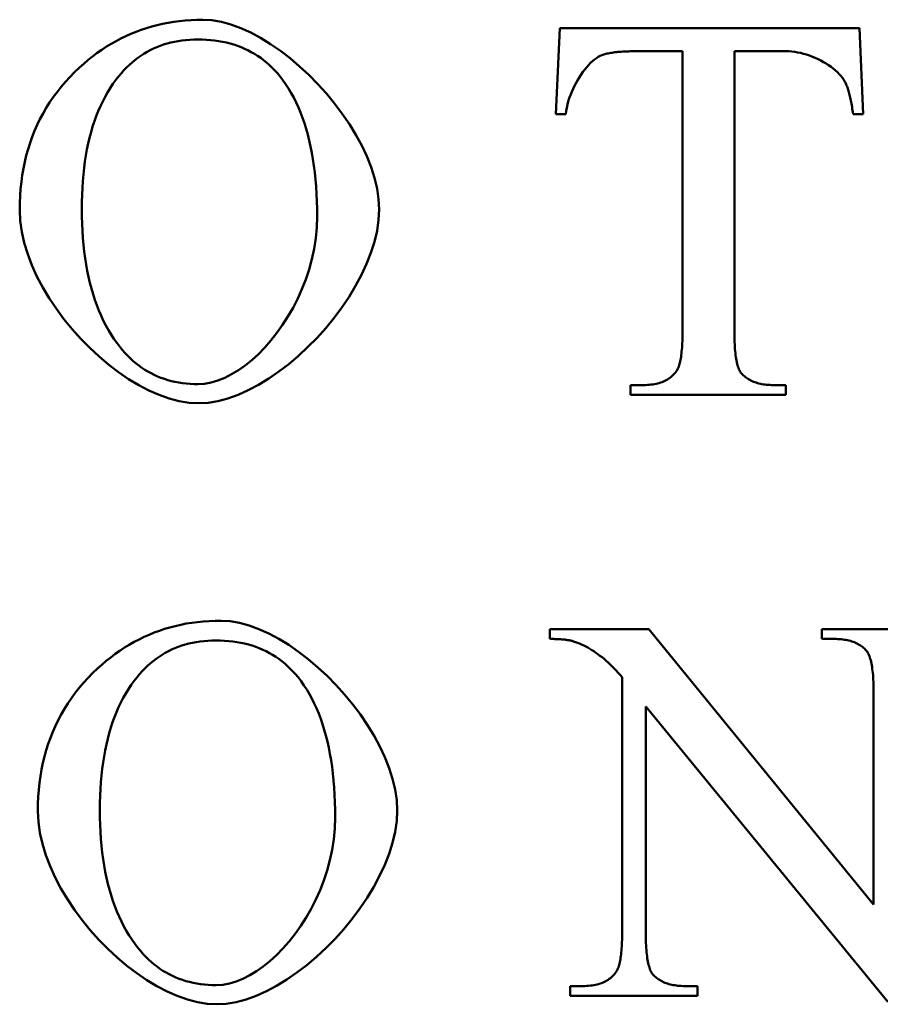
# Model space of a CAD drawing. Header units: millimetres. Extents: x 163 to 2699, y 224 to 730.
# Tile 8 of 168: x 205.39 to 208.91, y 451.11 to 455.14. Entities that reach past the tile are written whole.
import ezdxf

# ---------------------------------------------------------------- set-up
doc = ezdxf.new("R2010")
doc.units = ezdxf.units.MM
doc.layers.add('可見 (ISO)', color=7, linetype='Continuous', lineweight=50)

msp = doc.modelspace()

# ---------------------------------------------------------------- linework, layer by layer
at = {"layer": '可見 (ISO)'}
for p, q in [((207.5836, 454.7516), (207.6008, 455.1033)), ((207.6008, 455.1033), (208.825, 455.1033)), ((208.825, 455.1033), (208.8409, 454.7516)), ((208.102, 455.0089), (207.9218, 455.0089)), ((208.102, 453.8631), (208.102, 455.0089)), ((208.314, 455.0089), (208.314, 453.8631)), ((208.5248, 455.0089), (208.314, 455.0089)), ((207.6253, 454.7516), (207.5836, 454.7516)), ((208.8409, 454.7516), (208.7993, 454.7516)), ((207.89, 453.6437), (207.9427, 453.6437)), ((207.89, 453.6033), (207.89, 453.6437)), ((208.4733, 453.6437), (208.5248, 453.6437)), ((208.5248, 453.6437), (208.5248, 453.6033)), ((208.5248, 453.6033), (207.89, 453.6033)), ((207.5597, 452.6055), (207.5597, 452.6459)), ((207.5597, 452.6459), (207.9641, 452.6459)), ((207.9641, 452.6459), (208.8833, 451.5197)), ((208.6713, 452.6459), (209.1921, 452.6459)), ((208.6713, 452.6055), (208.6713, 452.6459)), ((208.7227, 452.6055), (208.6713, 452.6055)), ((207.8551, 451.4057), (207.8551, 452.4486)), ((208.8833, 451.5197), (208.8833, 452.3861)), ((207.9519, 452.3297), (207.9519, 451.4057)), ((208.9409, 451.1214), (207.9519, 452.3297)), ((207.6431, 451.1863), (207.6945, 451.1863)), ((207.6431, 451.1459), (207.6431, 451.1863)), ((208.1112, 451.1863), (208.1639, 451.1863)), ((208.1639, 451.1863), (208.1639, 451.1459)), ((208.1639, 451.1459), (207.6431, 451.1459))]:
    msp.add_line(p, q, dxfattribs=at)
at = {"layer": '可見 (ISO)', "flags": 128}
for points in [[(205.6363, 454.9415), (205.654, 454.9575), (205.672, 454.9728), (205.6903, 454.9875), (205.7089, 455.0014), (205.7277, 455.0147), (205.7469, 455.0273), (205.7663, 455.0392), (205.7861, 455.0504), (205.8061, 455.061), (205.8264, 455.0709), (205.847, 455.0801), (205.8679, 455.0886), (205.8891, 455.0964), (205.9106, 455.1035), (205.9323, 455.11), (205.9544, 455.1158), (205.9767, 455.1209), (205.9993, 455.1253), (206.0223, 455.1291), (206.0455, 455.1321), (206.069, 455.1345), (206.0928, 455.1362), (206.1168, 455.1373), (206.1412, 455.1376)], [(206.1412, 455.1376), (206.1785, 455.1353), (206.2169, 455.1287), (206.2562, 455.1179), (206.2963, 455.1032), (206.3367, 455.0848), (206.3774, 455.0631), (206.4179, 455.0381), (206.4582, 455.0103), (206.4979, 454.9797), (206.5368, 454.9467), (206.5747, 454.9115), (206.6113, 454.8743), (206.6464, 454.8353), (206.6797, 454.7949), (206.711, 454.7532), (206.7401, 454.7106), (206.7666, 454.6671), (206.7904, 454.6232), (206.8112, 454.5789), (206.8287, 454.5346), (206.8428, 454.4905), (206.8532, 454.4469), (206.8596, 454.4039), (206.8618, 454.3619)], [(206.1204, 455.0567), (206.1038, 455.0564), (206.0874, 455.0557), (206.0714, 455.0544), (206.0556, 455.0526), (206.0401, 455.0502), (206.0248, 455.0474), (206.0099, 455.044), (205.9952, 455.0401), (205.9808, 455.0357), (205.9667, 455.0308), (205.9529, 455.0253), (205.9393, 455.0193), (205.926, 455.0128), (205.913, 455.0058), (205.9003, 454.9983), (205.8878, 454.9903), (205.8756, 454.9817), (205.8637, 454.9726), (205.8521, 454.963), (205.8407, 454.9529), (205.8296, 454.9422), (205.8188, 454.9311), (205.8083, 454.9194), (205.7981, 454.9072)], [(206.4561, 454.906), (206.4459, 454.9183), (206.4353, 454.93), (206.4244, 454.9413), (206.4131, 454.952), (206.4016, 454.9622), (206.3897, 454.9719), (206.3775, 454.9811), (206.3649, 454.9897), (206.3521, 454.9978), (206.3389, 455.0054), (206.3254, 455.0125), (206.3115, 455.019), (206.2974, 455.025), (206.2829, 455.0305), (206.2681, 455.0355), (206.253, 455.04), (206.2375, 455.0439), (206.2218, 455.0473), (206.2057, 455.0502), (206.1893, 455.0525), (206.1725, 455.0544), (206.1555, 455.0557), (206.1381, 455.0564), (206.1204, 455.0567)], [(207.7723, 454.993), (207.765, 454.9899), (207.7575, 454.9858), (207.7498, 454.9808), (207.742, 454.9749), (207.7342, 454.9682), (207.7263, 454.9608), (207.7184, 454.9526), (207.7105, 454.9437), (207.7027, 454.9343), (207.6951, 454.9242), (207.6877, 454.9136), (207.6804, 454.9026), (207.6734, 454.8911), (207.6667, 454.8793), (207.6604, 454.8672), (207.6544, 454.8547), (207.6489, 454.8421), (207.6438, 454.8293), (207.6392, 454.8163), (207.6351, 454.8033), (207.6317, 454.7903), (207.6289, 454.7773), (207.6267, 454.7644), (207.6253, 454.7516)], [(207.9218, 455.0089), (207.9132, 455.0089), (207.9047, 455.0088), (207.8964, 455.0087), (207.8884, 455.0085), (207.8806, 455.0082), (207.873, 455.0079), (207.8656, 455.0076), (207.8584, 455.0071), (207.8514, 455.0067), (207.8446, 455.0061), (207.8381, 455.0056), (207.8318, 455.0049), (207.8256, 455.0042), (207.8197, 455.0035), (207.814, 455.0027), (207.8085, 455.0018), (207.8033, 455.0009), (207.7982, 455), (207.7934, 454.9989), (207.7887, 454.9979), (207.7843, 454.9967), (207.7801, 454.9955), (207.7761, 454.9943), (207.7723, 454.993)], [(208.7662, 454.8839), (208.7615, 454.8919), (208.756, 454.8998), (208.7498, 454.9076), (208.7429, 454.9153), (208.7353, 454.9229), (208.7271, 454.9303), (208.7183, 454.9376), (208.7091, 454.9446), (208.6993, 454.9515), (208.6891, 454.958), (208.6785, 454.9643), (208.6675, 454.9703), (208.6563, 454.976), (208.6448, 454.9813), (208.633, 454.9862), (208.6211, 454.9907), (208.6091, 454.9947), (208.597, 454.9983), (208.5848, 455.0015), (208.5726, 455.0041), (208.5605, 455.0062), (208.5484, 455.0077), (208.5365, 455.0086), (208.5248, 455.0089)], [(205.3924, 454.3594), (205.3928, 454.3889), (205.3941, 454.4179), (205.3962, 454.4465), (205.3992, 454.4746), (205.403, 454.5023), (205.4077, 454.5295), (205.4132, 454.5563), (205.4195, 454.5826), (205.4267, 454.6084), (205.4348, 454.6338), (205.4437, 454.6588), (205.4534, 454.6832), (205.464, 454.7073), (205.4754, 454.7308), (205.4877, 454.754), (205.5008, 454.7766), (205.5148, 454.7988), (205.5296, 454.8206), (205.5453, 454.8419), (205.5618, 454.8627), (205.5791, 454.8831), (205.5973, 454.903), (205.6164, 454.9225), (205.6363, 454.9415)], [(205.7981, 454.9072), (205.7857, 454.8914), (205.7738, 454.875), (205.7624, 454.8579), (205.7516, 454.8403), (205.7413, 454.8221), (205.7316, 454.8033), (205.7223, 454.7839), (205.7136, 454.764), (205.7055, 454.7434), (205.6978, 454.7222), (205.6907, 454.7004), (205.6841, 454.678), (205.678, 454.6551), (205.6725, 454.6315), (205.6675, 454.6073), (205.663, 454.5826), (205.659, 454.5572), (205.6556, 454.5313), (205.6527, 454.5047), (205.6503, 454.4776), (205.6485, 454.4499), (205.6472, 454.4215), (205.6464, 454.3926), (205.6461, 454.3631)], [(206.6081, 454.3324), (206.6078, 454.3642), (206.6071, 454.3952), (206.6057, 454.4256), (206.6039, 454.4553), (206.6015, 454.4843), (206.5986, 454.5126), (206.5952, 454.5402), (206.5912, 454.5672), (206.5867, 454.5935), (206.5817, 454.6191), (206.5762, 454.644), (206.5701, 454.6682), (206.5635, 454.6918), (206.5564, 454.7147), (206.5487, 454.7369), (206.5406, 454.7584), (206.5319, 454.7792), (206.5226, 454.7994), (206.5129, 454.8188), (206.5026, 454.8376), (206.4918, 454.8557), (206.4804, 454.8732), (206.4685, 454.8899), (206.4561, 454.906)], [(208.7993, 454.7516), (208.7982, 454.7591), (208.7972, 454.7665), (208.7961, 454.7737), (208.795, 454.7808), (208.7938, 454.7876), (208.7926, 454.7943), (208.7914, 454.8008), (208.7902, 454.8071), (208.7889, 454.8133), (208.7876, 454.8192), (208.7862, 454.825), (208.7849, 454.8306), (208.7835, 454.836), (208.7821, 454.8413), (208.7806, 454.8463), (208.7791, 454.8512), (208.7776, 454.8559), (208.7761, 454.8605), (208.7745, 454.8648), (208.7729, 454.869), (208.7713, 454.873), (208.7696, 454.8768), (208.7679, 454.8805), (208.7662, 454.8839)], [(206.124, 453.569), (206.0847, 453.5712), (206.0445, 453.5778), (206.0036, 453.5886), (205.9622, 453.6032), (205.9206, 453.6215), (205.8789, 453.6432), (205.8375, 453.6681), (205.7966, 453.696), (205.7563, 453.7266), (205.717, 453.7598), (205.6788, 453.7953), (205.642, 453.8328), (205.6068, 453.8721), (205.5734, 453.913), (205.5422, 453.9553), (205.5132, 453.9987), (205.4868, 454.043), (205.4631, 454.088), (205.4425, 454.1335), (205.4251, 454.1792), (205.4111, 454.2248), (205.4009, 454.2702), (205.3946, 454.3152), (205.3924, 454.3594)], [(205.6461, 454.3631), (205.6464, 454.3327), (205.6472, 454.303), (205.6485, 454.2738), (205.6505, 454.2453), (205.6529, 454.2173), (205.6559, 454.1899), (205.6594, 454.1631), (205.6635, 454.1369), (205.6682, 454.1113), (205.6733, 454.0863), (205.679, 454.0619), (205.6853, 454.038), (205.6921, 454.0148), (205.6995, 453.9921), (205.7074, 453.9701), (205.7158, 453.9486), (205.7248, 453.9277), (205.7343, 453.9074), (205.7444, 453.8877), (205.755, 453.8686), (205.7662, 453.8501), (205.7779, 453.8322), (205.7902, 453.8149), (205.803, 453.7981)], [(206.8618, 454.3619), (206.8596, 454.3186), (206.8531, 454.2744), (206.8426, 454.2296), (206.8284, 454.1844), (206.8106, 454.139), (206.7896, 454.0937), (206.7655, 454.0487), (206.7386, 454.0043), (206.7091, 453.9607), (206.6774, 453.9182), (206.6435, 453.8769), (206.6078, 453.8372), (206.5705, 453.7993), (206.5319, 453.7633), (206.4921, 453.7297), (206.4515, 453.6985), (206.4102, 453.6702), (206.3686, 453.6448), (206.3268, 453.6226), (206.2851, 453.604), (206.2437, 453.589), (206.2029, 453.578), (206.1629, 453.5713), (206.124, 453.569)], [(206.1216, 453.6474), (206.1483, 453.6491), (206.1754, 453.6541), (206.203, 453.6623), (206.2308, 453.6735), (206.2587, 453.6876), (206.2865, 453.7045), (206.3141, 453.724), (206.3414, 453.746), (206.3682, 453.7704), (206.3943, 453.7971), (206.4195, 453.8259), (206.4439, 453.8566), (206.4671, 453.8893), (206.4891, 453.9236), (206.5097, 453.9595), (206.5288, 453.9969), (206.5462, 454.0356), (206.5617, 454.0755), (206.5753, 454.1164), (206.5867, 454.1583), (206.5958, 454.201), (206.6026, 454.2443), (206.6067, 454.2882), (206.6081, 454.3324)], [(208.0775, 453.7013), (208.0795, 453.7044), (208.0814, 453.7079), (208.0832, 453.7116), (208.085, 453.7157), (208.0866, 453.7201), (208.0882, 453.7248), (208.0897, 453.7298), (208.0911, 453.7351), (208.0924, 453.7407), (208.0936, 453.7467), (208.0948, 453.7529), (208.0959, 453.7595), (208.0968, 453.7664), (208.0977, 453.7736), (208.0985, 453.7812), (208.0993, 453.789), (208.0999, 453.7972), (208.1004, 453.8056), (208.1009, 453.8144), (208.1013, 453.8235), (208.1016, 453.8329), (208.1018, 453.8427), (208.1019, 453.8527), (208.102, 453.8631)], [(208.314, 453.8631), (208.314, 453.8517), (208.3142, 453.8407), (208.3144, 453.8301), (208.3148, 453.8198), (208.3153, 453.8099), (208.3158, 453.8004), (208.3165, 453.7912), (208.3173, 453.7823), (208.3181, 453.7739), (208.3191, 453.7658), (208.3202, 453.758), (208.3213, 453.7506), (208.3226, 453.7436), (208.324, 453.737), (208.3255, 453.7307), (208.3271, 453.7247), (208.3287, 453.7192), (208.3305, 453.714), (208.3324, 453.7091), (208.3344, 453.7046), (208.3365, 453.7005), (208.3387, 453.6967), (208.341, 453.6933), (208.3434, 453.6903)], [(205.803, 453.7981), (205.8131, 453.7858), (205.8235, 453.7741), (205.8342, 453.7628), (205.8452, 453.7521), (205.8564, 453.7419), (205.8679, 453.7322), (205.8797, 453.723), (205.8917, 453.7144), (205.9041, 453.7063), (205.9167, 453.6987), (205.9295, 453.6916), (205.9427, 453.6851), (205.9561, 453.6791), (205.9698, 453.6736), (205.9837, 453.6686), (205.9979, 453.6641), (206.0125, 453.6602), (206.0272, 453.6568), (206.0423, 453.6539), (206.0576, 453.6516), (206.0732, 453.6497), (206.089, 453.6484), (206.1052, 453.6477), (206.1216, 453.6474)], [(207.9427, 453.6437), (207.9505, 453.6438), (207.9582, 453.6441), (207.9657, 453.6446), (207.973, 453.6453), (207.98, 453.6462), (207.9869, 453.6473), (207.9936, 453.6486), (208.0001, 453.6501), (208.0064, 453.6518), (208.0125, 453.6537), (208.0184, 453.6558), (208.0242, 453.6581), (208.0297, 453.6606), (208.035, 453.6633), (208.0401, 453.6662), (208.0451, 453.6693), (208.0498, 453.6726), (208.0543, 453.6761), (208.0587, 453.6798), (208.0628, 453.6837), (208.0668, 453.6878), (208.0705, 453.6921), (208.0741, 453.6966), (208.0775, 453.7013)], [(208.3434, 453.6903), (208.3471, 453.6865), (208.3509, 453.6828), (208.3548, 453.6794), (208.3589, 453.6761), (208.3632, 453.6729), (208.3676, 453.6699), (208.3722, 453.6671), (208.3769, 453.6644), (208.3818, 453.6619), (208.3868, 453.6596), (208.392, 453.6574), (208.3973, 453.6554), (208.4028, 453.6535), (208.4085, 453.6518), (208.4142, 453.6503), (208.4202, 453.6489), (208.4263, 453.6477), (208.4326, 453.6466), (208.439, 453.6457), (208.4455, 453.645), (208.4522, 453.6444), (208.4591, 453.644), (208.4661, 453.6438), (208.4733, 453.6437)], [(205.7105, 452.4841), (205.7282, 452.5001), (205.7462, 452.5154), (205.7645, 452.5301), (205.7831, 452.544), (205.8019, 452.5573), (205.8211, 452.5699), (205.8405, 452.5818), (205.8603, 452.5931), (205.8803, 452.6036), (205.9006, 452.6135), (205.9212, 452.6227), (205.9421, 452.6312), (205.9633, 452.639), (205.9847, 452.6462), (206.0065, 452.6526), (206.0286, 452.6584), (206.0509, 452.6635), (206.0735, 452.668), (206.0964, 452.6717), (206.1196, 452.6748), (206.1431, 452.6771), (206.1669, 452.6788), (206.191, 452.6799), (206.2154, 452.6802)], [(206.2154, 452.6802), (206.2526, 452.6779), (206.2911, 452.6713), (206.3304, 452.6605), (206.3705, 452.6458), (206.4109, 452.6275), (206.4515, 452.6057), (206.4921, 452.5808), (206.5324, 452.5529), (206.5721, 452.5223), (206.611, 452.4893), (206.6489, 452.4541), (206.6855, 452.4169), (206.7206, 452.378), (206.7539, 452.3375), (206.7852, 452.2959), (206.8142, 452.2532), (206.8408, 452.2098), (206.8646, 452.1658), (206.8854, 452.1215), (206.9029, 452.0773), (206.917, 452.0332), (206.9274, 451.9895), (206.9338, 451.9465), (206.936, 451.9045)], [(207.6566, 452.5956), (207.6538, 452.5965), (207.651, 452.5972), (207.6481, 452.5979), (207.645, 452.5986), (207.6418, 452.5993), (207.6386, 452.5999), (207.6351, 452.6005), (207.6316, 452.6011), (207.628, 452.6016), (207.6243, 452.6021), (207.6204, 452.6026), (207.6164, 452.603), (207.6123, 452.6034), (207.6081, 452.6038), (207.6038, 452.6041), (207.5994, 452.6044), (207.5948, 452.6046), (207.5901, 452.6048), (207.5854, 452.605), (207.5805, 452.6052), (207.5755, 452.6053), (207.5703, 452.6054), (207.5651, 452.6054), (207.5597, 452.6055)], [(208.8526, 452.5589), (208.8491, 452.5627), (208.8454, 452.5663), (208.8415, 452.5698), (208.8374, 452.5731), (208.8332, 452.5763), (208.8289, 452.5793), (208.8244, 452.5821), (208.8197, 452.5848), (208.8148, 452.5873), (208.8098, 452.5896), (208.8047, 452.5918), (208.7993, 452.5938), (208.7938, 452.5957), (208.7882, 452.5974), (208.7824, 452.5989), (208.7764, 452.6003), (208.7702, 452.6015), (208.7639, 452.6025), (208.7575, 452.6034), (208.7508, 452.6042), (208.7441, 452.6047), (208.7371, 452.6051), (208.73, 452.6054), (208.7227, 452.6055)], [(206.1945, 452.5993), (206.1779, 452.5991), (206.1616, 452.5983), (206.1455, 452.597), (206.1298, 452.5952), (206.1143, 452.5928), (206.099, 452.59), (206.0841, 452.5866), (206.0694, 452.5827), (206.055, 452.5783), (206.0409, 452.5734), (206.027, 452.5679), (206.0135, 452.5619), (206.0002, 452.5555), (205.9872, 452.5485), (205.9744, 452.5409), (205.962, 452.5329), (205.9498, 452.5243), (205.9379, 452.5152), (205.9262, 452.5056), (205.9149, 452.4955), (205.9038, 452.4849), (205.893, 452.4737), (205.8825, 452.462), (205.8722, 452.4498)], [(206.5303, 452.4486), (206.5201, 452.4609), (206.5095, 452.4727), (206.4985, 452.4839), (206.4873, 452.4946), (206.4757, 452.5049), (206.4638, 452.5145), (206.4516, 452.5237), (206.4391, 452.5323), (206.4262, 452.5404), (206.4131, 452.548), (206.3995, 452.5551), (206.3857, 452.5616), (206.3716, 452.5677), (206.3571, 452.5732), (206.3423, 452.5781), (206.3272, 452.5826), (206.3117, 452.5865), (206.296, 452.5899), (206.2799, 452.5928), (206.2634, 452.5951), (206.2467, 452.597), (206.2296, 452.5983), (206.2123, 452.5991), (206.1945, 452.5993)], [(207.8551, 452.4486), (207.8469, 452.4581), (207.8388, 452.4673), (207.8306, 452.4762), (207.8224, 452.4848), (207.8142, 452.4932), (207.806, 452.5012), (207.7977, 452.509), (207.7894, 452.5164), (207.7812, 452.5236), (207.7729, 452.5304), (207.7646, 452.537), (207.7563, 452.5433), (207.748, 452.5492), (207.7396, 452.5549), (207.7313, 452.5603), (207.723, 452.5654), (207.7147, 452.5702), (207.7064, 452.5747), (207.698, 452.579), (207.6897, 452.5829), (207.6814, 452.5865), (207.6731, 452.5899), (207.6648, 452.5929), (207.6566, 452.5956)], [(208.8833, 452.3861), (208.8832, 452.3975), (208.8831, 452.4084), (208.8828, 452.4191), (208.8824, 452.4294), (208.8819, 452.4393), (208.8814, 452.4488), (208.8807, 452.458), (208.8799, 452.4668), (208.879, 452.4753), (208.8779, 452.4834), (208.8768, 452.4911), (208.8756, 452.4985), (208.8743, 452.5055), (208.8728, 452.5122), (208.8713, 452.5185), (208.8697, 452.5244), (208.8679, 452.53), (208.866, 452.5352), (208.8641, 452.5401), (208.862, 452.5446), (208.8598, 452.5487), (208.8575, 452.5524), (208.8551, 452.5558), (208.8526, 452.5589)], [(205.4666, 451.902), (205.467, 451.9315), (205.4683, 451.9605), (205.4704, 451.9891), (205.4734, 452.0173), (205.4772, 452.0449), (205.4818, 452.0721), (205.4873, 452.0989), (205.4937, 452.1252), (205.5009, 452.151), (205.5089, 452.1764), (205.5178, 452.2014), (205.5276, 452.2259), (205.5382, 452.2499), (205.5496, 452.2735), (205.5619, 452.2966), (205.575, 452.3192), (205.589, 452.3414), (205.6038, 452.3632), (205.6194, 452.3845), (205.636, 452.4053), (205.6533, 452.4257), (205.6715, 452.4456), (205.6906, 452.4651), (205.7105, 452.4841)], [(205.8722, 452.4498), (205.8598, 452.434), (205.848, 452.4176), (205.8366, 452.4006), (205.8258, 452.383), (205.8155, 452.3648), (205.8058, 452.346), (205.7965, 452.3266), (205.7878, 452.3066), (205.7796, 452.286), (205.772, 452.2648), (205.7649, 452.243), (205.7583, 452.2207), (205.7522, 452.1977), (205.7467, 452.1741), (205.7416, 452.15), (205.7372, 452.1252), (205.7332, 452.0998), (205.7298, 452.0739), (205.7269, 452.0474), (205.7245, 452.0202), (205.7226, 451.9925), (205.7213, 451.9641), (205.7205, 451.9352), (205.7203, 451.9057)], [(206.6823, 451.8751), (206.682, 451.9068), (206.6812, 451.9378), (206.6799, 451.9682), (206.6781, 451.9979), (206.6757, 452.0269), (206.6728, 452.0552), (206.6694, 452.0829), (206.6654, 452.1098), (206.6609, 452.1361), (206.6559, 452.1617), (206.6504, 452.1866), (206.6443, 452.2108), (206.6377, 452.2344), (206.6306, 452.2573), (206.6229, 452.2795), (206.6147, 452.301), (206.606, 452.3218), (206.5968, 452.342), (206.587, 452.3614), (206.5768, 452.3802), (206.5659, 452.3983), (206.5546, 452.4158), (206.5427, 452.4325), (206.5303, 452.4486)], [(206.1982, 451.1116), (206.1589, 451.1138), (206.1187, 451.1204), (206.0778, 451.1312), (206.0364, 451.1458), (205.9947, 451.1641), (205.9531, 451.1858), (205.9117, 451.2107), (205.8707, 451.2386), (205.8305, 451.2693), (205.7911, 451.3024), (205.7529, 451.3379), (205.7161, 451.3754), (205.6809, 451.4147), (205.6476, 451.4556), (205.6163, 451.4979), (205.5874, 451.5413), (205.561, 451.5856), (205.5373, 451.6307), (205.5167, 451.6761), (205.4993, 451.7218), (205.4853, 451.7674), (205.4751, 451.8128), (205.4688, 451.8578), (205.4666, 451.902)], [(205.7203, 451.9057), (205.7206, 451.8754), (205.7214, 451.8456), (205.7227, 451.8164), (205.7246, 451.7879), (205.7271, 451.7599), (205.7301, 451.7325), (205.7336, 451.7057), (205.7377, 451.6795), (205.7423, 451.6539), (205.7475, 451.6289), (205.7532, 451.6045), (205.7595, 451.5806), (205.7663, 451.5574), (205.7737, 451.5347), (205.7816, 451.5127), (205.79, 451.4912), (205.799, 451.4703), (205.8085, 451.45), (205.8186, 451.4304), (205.8292, 451.4112), (205.8404, 451.3927), (205.8521, 451.3748), (205.8643, 451.3575), (205.8771, 451.3407)], [(206.936, 451.9045), (206.9338, 451.8612), (206.9273, 451.817), (206.9168, 451.7722), (206.9026, 451.727), (206.8848, 451.6816), (206.8638, 451.6363), (206.8397, 451.5914), (206.8128, 451.5469), (206.7833, 451.5033), (206.7515, 451.4608), (206.7177, 451.4195), (206.682, 451.3798), (206.6447, 451.3419), (206.606, 451.306), (206.5663, 451.2723), (206.5257, 451.2412), (206.4844, 451.2128), (206.4427, 451.1874), (206.4009, 451.1652), (206.3592, 451.1466), (206.3179, 451.1316), (206.2771, 451.1207), (206.2371, 451.1139), (206.1982, 451.1116)], [(206.1958, 451.19), (206.2224, 451.1917), (206.2496, 451.1967), (206.2772, 451.2049), (206.305, 451.2161), (206.3329, 451.2302), (206.3607, 451.2471), (206.3883, 451.2666), (206.4156, 451.2886), (206.4423, 451.3131), (206.4684, 451.3397), (206.4937, 451.3685), (206.5181, 451.3993), (206.5413, 451.4319), (206.5633, 451.4662), (206.5839, 451.5021), (206.603, 451.5395), (206.6204, 451.5782), (206.6359, 451.6181), (206.6495, 451.659), (206.6609, 451.7009), (206.67, 451.7436), (206.6767, 451.7869), (206.6809, 451.8308), (206.6823, 451.8751)], [(207.8306, 451.2439), (207.8326, 451.2471), (207.8345, 451.2505), (207.8363, 451.2542), (207.8381, 451.2583), (207.8397, 451.2627), (207.8413, 451.2674), (207.8428, 451.2724), (207.8442, 451.2777), (207.8455, 451.2833), (207.8467, 451.2893), (207.8479, 451.2956), (207.849, 451.3021), (207.8499, 451.309), (207.8508, 451.3163), (207.8516, 451.3238), (207.8524, 451.3316), (207.853, 451.3398), (207.8535, 451.3483), (207.854, 451.357), (207.8544, 451.3661), (207.8547, 451.3756), (207.8549, 451.3853), (207.855, 451.3953), (207.8551, 451.4057)], [(207.9519, 451.4057), (207.9519, 451.3943), (207.9521, 451.3833), (207.9524, 451.3727), (207.9527, 451.3624), (207.9532, 451.3525), (207.9537, 451.343), (207.9544, 451.3338), (207.9552, 451.325), (207.956, 451.3165), (207.957, 451.3084), (207.9581, 451.3006), (207.9592, 451.2933), (207.9605, 451.2862), (207.9619, 451.2796), (207.9634, 451.2733), (207.965, 451.2674), (207.9666, 451.2618), (207.9684, 451.2566), (207.9703, 451.2517), (207.9723, 451.2472), (207.9744, 451.2431), (207.9766, 451.2393), (207.9789, 451.2359), (207.9813, 451.2329)], [(205.8771, 451.3407), (205.8873, 451.3284), (205.8977, 451.3167), (205.9084, 451.3054), (205.9193, 451.2947), (205.9306, 451.2845), (205.9421, 451.2748), (205.9539, 451.2656), (205.9659, 451.257), (205.9782, 451.2489), (205.9908, 451.2413), (206.0037, 451.2342), (206.0168, 451.2277), (206.0303, 451.2217), (206.0439, 451.2162), (206.0579, 451.2112), (206.0721, 451.2068), (206.0866, 451.2028), (206.1014, 451.1994), (206.1164, 451.1966), (206.1318, 451.1942), (206.1474, 451.1924), (206.1632, 451.1911), (206.1794, 451.1903), (206.1958, 451.19)], [(207.6945, 451.1863), (207.7025, 451.1864), (207.7103, 451.1867), (207.7178, 451.1872), (207.7252, 451.1879), (207.7324, 451.1888), (207.7393, 451.1899), (207.7461, 451.1912), (207.7527, 451.1927), (207.7591, 451.1944), (207.7652, 451.1963), (207.7712, 451.1984), (207.777, 451.2007), (207.7825, 451.2032), (207.7879, 451.2059), (207.7931, 451.2088), (207.798, 451.2119), (207.8028, 451.2152), (207.8074, 451.2187), (207.8117, 451.2224), (207.8159, 451.2263), (207.8199, 451.2304), (207.8236, 451.2347), (207.8272, 451.2392), (207.8306, 451.2439)], [(207.9813, 451.2329), (207.985, 451.2291), (207.9888, 451.2255), (207.9927, 451.222), (207.9968, 451.2187), (208.0011, 451.2155), (208.0055, 451.2125), (208.0101, 451.2097), (208.0148, 451.207), (208.0197, 451.2045), (208.0247, 451.2022), (208.0299, 451.2), (208.0352, 451.198), (208.0407, 451.1961), (208.0464, 451.1944), (208.0522, 451.1929), (208.0581, 451.1915), (208.0642, 451.1903), (208.0705, 451.1892), (208.0769, 451.1884), (208.0834, 451.1876), (208.0901, 451.1871), (208.097, 451.1867), (208.104, 451.1864), (208.1112, 451.1863)]]:
    msp.add_lwpolyline(points, dxfattribs=at)

doc.saveas('drawing.dxf')
